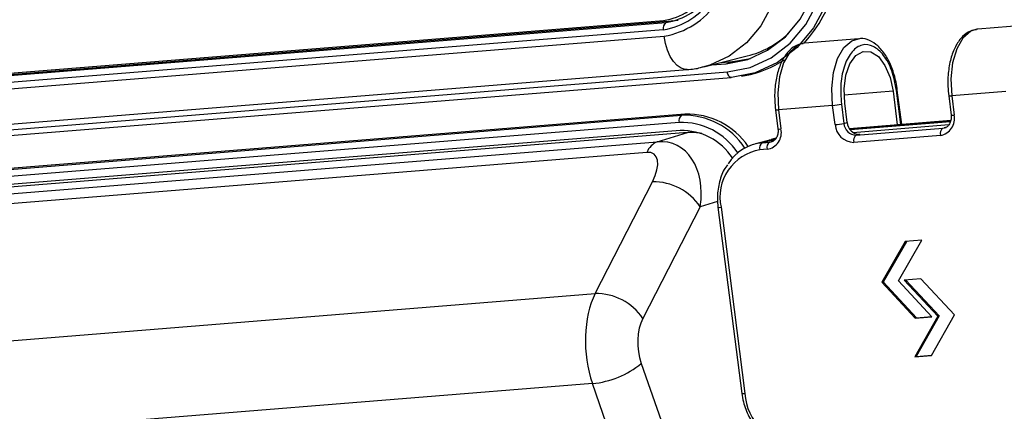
# Model space of a CAD drawing. Header units: millimetres. Extents: x 9 to 583, y 10 to 410.
# Tile 46 of 122: x 261.38 to 276.73, y 72.47 to 78.57. Entities that reach past the tile are written whole.
import ezdxf

# ---------------------------------------------------------------- set-up
doc = ezdxf.new("R2010")
doc.units = ezdxf.units.MM

msp = doc.modelspace()

# ---------------------------------------------------------------- linework, layer by layer
at = {"color": 7, "linetype": 'Continuous', "lineweight": 25}
for p, q in [((248.6057, 76.72), (271.4205, 78.5584)), ((248.6118, 76.7034), (271.5612, 78.5526)), ((271.5612, 78.5526), (271.4569, 78.5267)), ((271.5612, 78.5526), (271.6468, 78.5639)), ((277.1647, 78.4931), (276.3209, 78.4251)), ((276.3209, 78.4251), (276.3043, 78.4233)), ((273.6207, 78.2076), (273.6041, 78.2057)), ((274.4645, 78.2756), (273.6207, 78.2076)), ((272.0491, 77.8379), (272.7271, 78.0067)), ((272.1712, 77.8683), (272.3997, 77.8867)), ((272.3169, 77.9046), (272.5031, 77.9196)), ((272.3997, 77.8867), (272.5031, 77.9196)), ((272.5031, 77.9196), (272.7789, 77.9686)), ((248.7655, 75.9403), (271.7911, 77.7957)), ((272.6389, 77.6931), (272.6936, 77.703)), ((248.7644, 75.7613), (272.4762, 77.6719)), ((272.479, 77.6723), (272.4762, 77.6719)), ((274.9995, 77.4571), (275.0665, 76.9331)), ((275.1352, 76.9386), (275.0665, 77.4759)), ((275.8671, 77.3867), (275.9054, 77.0866)), ((276.7579, 77.4544), (275.9141, 77.3864)), ((275.9141, 77.3864), (275.9525, 77.0863)), ((274.0577, 77.2368), (273.2139, 77.1688)), ((274.0961, 76.9367), (274.0577, 77.2368)), ((274.1943, 77.2566), (274.2326, 76.9565)), ((274.2848, 76.9695), (274.2464, 77.2695)), ((271.7554, 77.0998), (248.7175, 75.2434)), ((271.7019, 77.0828), (271.7554, 77.0998)), ((273.1669, 77.1691), (273.2052, 76.869)), ((273.2139, 77.1688), (273.2523, 76.8687)), ((274.2326, 76.9565), (274.2848, 76.9695)), ((275.8984, 77.0001), (274.3197, 76.8729)), ((274.3221, 76.8692), (275.8975, 76.9962)), ((275.8943, 76.982), (274.3316, 76.8561)), ((271.6806, 76.8433), (248.7186, 74.9931)), ((271.7926, 76.8129), (248.7204, 74.9538)), ((271.3239, 76.67), (271.7926, 76.8129)), ((274.4267, 76.7723), (275.7768, 76.8811)), ((274.4788, 76.7853), (274.4267, 76.7723)), ((275.7768, 76.8811), (275.8289, 76.894)), ((273.1005, 76.6979), (272.8538, 76.6365)), ((272.9627, 76.6543), (273.0766, 76.6635)), ((273.0766, 76.6635), (273.1287, 76.6765)), ((273.1736, 76.7254), (273.1012, 76.7073)), ((275.7373, 76.7692), (274.3872, 76.6604)), ((273.0371, 76.5516), (272.9231, 76.5424)), ((270.3534, 74.3038), (271.2478, 76.0446)), ((271.9927, 75.6575), (271.0983, 73.9167)), ((272.2699, 75.6494), (272.6411, 72.7461)), ((272.317, 75.6491), (272.6881, 72.7458)), ((275.191, 75.1123), (274.8269, 74.4811)), ((275.2097, 75.1138), (274.8478, 74.4863)), ((275.0869, 74.5021), (275.451, 75.1332)), ((275.451, 75.1332), (275.191, 75.1123)), ((274.8478, 74.4863), (274.8269, 74.4811)), ((274.8269, 74.4811), (275.3433, 73.9209)), ((274.8478, 74.4863), (275.3641, 73.9261)), ((275.6033, 73.9419), (275.0869, 74.5021)), ((275.434, 74.5308), (275.1728, 74.5098)), ((275.1728, 74.5098), (275.6961, 73.9512)), ((275.1967, 74.5117), (275.717, 73.9564)), ((275.9559, 73.9738), (275.434, 74.5308)), ((275.6961, 73.9512), (275.3383, 73.3179)), ((275.3433, 73.9209), (275.6033, 73.9419)), ((275.3641, 73.9261), (275.3433, 73.9209)), ((275.717, 73.9564), (275.3591, 73.3231)), ((275.3641, 73.9261), (275.6003, 73.9452)), ((275.5971, 73.3388), (275.9559, 73.9738)), ((275.717, 73.9564), (275.6961, 73.9512)), ((275.3383, 73.3179), (275.5971, 73.3388)), ((275.3591, 73.3231), (275.3383, 73.3179)), ((275.3591, 73.3231), (275.5992, 73.3425)), ((270.3111, 72.9007), (244.5318, 70.8234)), ((271.2975, 70.0617), (270.3111, 72.9007))]:
    msp.add_line(p, q, dxfattribs=at)
at = {"color": 8, "linetype": 'Continuous', "lineweight": 25}
for p, q in [((248.6179, 76.6863), (271.4569, 78.5267)), ((271.4174, 78.4147), (248.6533, 76.5805)), ((248.6817, 76.4828), (271.43, 78.3158)), ((248.7668, 75.853), (272.4161, 77.7586)), ((274.9995, 77.4571), (274.2363, 77.3956)), ((275.1198, 76.9373), (275.0517, 77.47)), ((248.7171, 75.2307), (271.7019, 77.0828)), ((271.6642, 76.9714), (248.7157, 75.1222)), ((275.8984, 77), (274.3198, 76.8728)), ((274.374, 76.8156), (275.8697, 76.9361)), ((275.7768, 76.8811), (275.799, 76.8846)), ((248.7276, 74.8492), (271.3239, 76.67)), ((273.1577, 76.7029), (272.9627, 76.6543)), ((273.0766, 76.6635), (273.0988, 76.667)), ((271.1608, 76.5046), (248.7435, 74.6983)), ((272.2639, 75.7402), (271.9927, 75.6575)), ((249.365, 72.6126), (270.3534, 74.3038)), ((271.0742, 73.215), (272.1612, 70.0868))]:
    msp.add_line(p, q, dxfattribs=at)
at = {"color": 7, "linetype": 'Continuous', "lineweight": 25, "flags": 128}
for points in [[(272.3997, 77.8867), (272.7333, 77.9531), (273.0441, 78.0951), (273.3201, 78.3073), (273.5508, 78.5815), (273.7273, 78.9073), (273.8427, 79.272), (273.8927, 79.6617), (273.8753, 80.0613)], [(272.4161, 77.7586), (272.7707, 77.8292), (273.101, 77.9801), (273.3945, 78.2057), (273.6396, 78.4972), (273.8272, 78.8434), (273.9499, 79.2311), (274.003, 79.6453), (273.9845, 80.0701)], [(274.1192, 80.0894), (274.1385, 79.6452), (274.083, 79.2121), (273.9547, 78.8067), (273.7585, 78.4446), (273.5021, 78.1398), (273.1953, 77.9039), (272.8499, 77.7461), (272.479, 77.6723)], [(274.2464, 77.2695), (274.2366, 77.4949), (274.2647, 77.7073), (274.3278, 77.886), (274.4198, 78.0136), (274.5317, 78.0775), (274.6525, 78.0716), (274.7704, 77.9962), (274.8739, 77.859), (274.9529, 77.6732), (274.9995, 77.4571)], [(273.0188, 76.6776), (273.073, 76.6993), (273.1703, 76.7186)]]:
    msp.add_lwpolyline(points, dxfattribs=at)
at = {"color": 8, "linetype": 'Continuous', "lineweight": 25, "flags": 128}
for points in [[(273.2535, 79.9146), (273.2704, 79.526), (273.2218, 79.1471), (273.1096, 78.7925), (272.938, 78.4758), (272.7138, 78.2092), (272.4454, 78.0029), (272.1432, 77.8648), (272.0297, 77.8332)], [(271.7913, 77.7957), (271.7563, 77.7964), (271.6933, 77.8156), (271.6322, 77.857), (271.5753, 77.919), (271.5249, 77.9992), (271.4829, 78.0946), (271.4508, 78.2015), (271.43, 78.3158)], [(276.3043, 78.4233), (276.2111, 78.3918), (276.0892, 78.286), (275.992, 78.117), (275.9274, 77.8985), (275.9007, 77.6482), (275.9141, 77.3864)], [(273.6041, 78.2057), (273.5109, 78.1743), (273.389, 78.0684), (273.2918, 77.8994), (273.2272, 77.6809), (273.2005, 77.4306), (273.2139, 77.1688)], [(274.0577, 77.2368), (274.0443, 77.4986), (274.071, 77.7489), (274.1356, 77.9674), (274.2328, 78.1364), (274.3547, 78.2423), (274.459, 78.2751)], [(272.4762, 77.6719), (272.4688, 77.6723), (272.4585, 77.6759), (272.4487, 77.6831), (272.4395, 77.6935), (272.4314, 77.7068), (272.4246, 77.7225), (272.4194, 77.74), (272.4161, 77.7586)]]:
    msp.add_lwpolyline(points, dxfattribs=at)
at = {"color": 7, "linetype": 'Continuous', "lineweight": 25}
for centre, radius, start, end in [((271.8823, 79.7513), 2.3207, 318.28481, 8.71976), ((271.2296, 79.5457), 1.1464, 279.42557, 12.25712), ((271.253, 79.5676), 1.023, 279.42557, 12.25712), ((271.2278, 79.5338), 1.2346, 279.42557, 12.25712), ((271.2836, 79.5706), 1.0583, 279.42557, 12.25712), ((271.5134, 78.4438), 0.1003, 124.28922, 196.82038), ((272.3699, 79.4257), 1.4633, 284.12551, 313.21714), ((272.397, 79.3274), 1.6513, 280.34941, 303.36591), ((273.9784, 78.2649), 1.0312, 274.40938, 282.08034), ((271.7633, 76.9999), 0.1031, 126.53874, 196.06971), ((271.7388, 75.9437), 1.1397, 33.45048, 91.85695), ((271.7929, 75.9592), 1.1412, 33.96618, 91.88146), ((275.6939, 77.0301), 0.2646, 279.42557, 12.25712), ((274.0168, 77.9649), 1.0312, 274.40938, 282.08034), ((274.3905, 76.9553), 0.295, 183.6184, 269.35319), ((274.4289, 76.9689), 0.1967, 183.6184, 269.35319), ((274.481, 76.9819), 0.1967, 183.6184, 269.35319), ((271.7106, 75.9062), 0.9376, 32.98427, 91.83484), ((272.9937, 76.8126), 0.2646, 279.42557, 12.25712), ((274.4832, 76.6894), 0.1003, 124.28922, 196.82038), ((275.8333, 76.7982), 0.1003, 124.28922, 196.82038), ((271.437, 76.3952), 0.2971, 112.37269, 158.39205), ((273.0314, 75.9422), 0.7154, 95.5178, 147.6875), ((273.0192, 76.5714), 0.1003, 124.28922, 196.82038), ((273.1331, 76.5806), 0.1003, 124.28922, 196.82038), ((273.0452, 75.8073), 0.7452, 99.42557, 192.25712), ((271.2633, 75.1641), 0.8806, 34.07537, 91.01419), ((270.369, 73.4234), 0.8806, 34.07537, 91.01419), ((270.1788, 74.3057), 1.4112, 275.37819, 309.3844), ((273.5174, 72.7982), 0.8309, 183.6184, 269.35319)]:
    msp.add_arc(centre, radius, start, end, dxfattribs=at)
at = {"color": 8, "linetype": 'Continuous', "lineweight": 25}
for centre, radius, start, end in [((275.0504, 77.495), 0.025, 273.03759, 310.27181), ((275.8912, 77.4885), 0.1047, 256.63881, 282.61498), ((273.1911, 77.2709), 0.1047, 256.63881, 282.61498), ((275.9296, 77.1885), 0.1047, 256.65272, 282.60656), ((271.698, 75.92), 1.0519, 33.1792, 91.84408), ((273.2294, 76.9709), 0.1047, 256.65272, 282.60656), ((273.1775, 76.6952), 0.0245, 107.09142, 143.28913), ((272.2941, 75.7513), 0.1047, 256.65272, 282.60656), ((272.6653, 72.848), 0.1047, 256.65272, 282.60656)]:
    msp.add_arc(centre, radius, start, end, dxfattribs=at)
at = {"color": 7, "linetype": 'Continuous', "lineweight": 25}
for centre, major_axis, ratio, start_param, end_param in [((271.9181, 75.8231), (-0.2384, 0.9716), 0.8435727, 5.881066, 6.1477281), ((271.1596, 75.5916), (0.4393, 1.0353), 0.7016362, 5.0627763, 6.6323547), ((270.9097, 76.0167), (0.364, 0.459), 0.4602393, 5.1192311, 6.6888095), ((270.8639, 73.4544), (-0.0942, 1.1963), 0.5470395, 0.7392214, 2.0085239), ((271.3589, 73.4925), (-0.0459, 0.5982), 0.5617596, 0.7403353, 2.0096379)]:
    msp.add_ellipse(centre, major_axis=major_axis, ratio=ratio, start_param=start_param, end_param=end_param, dxfattribs=at)
for points, knots in [([(276.3006, 78.4155), (276.2683, 78.4109), (276.1883, 78.3994), (276.0784, 78.3129), (275.9769, 78.1766), (275.9013, 77.9914), (275.8578, 77.7703), (275.8493, 77.5618), (275.8622, 77.4342), (275.8671, 77.3867)], [0, 0, 0, 0, 0.1003147, 0.2486091, 0.4034581, 0.5678732, 0.7349292, 0.9012108, 1, 1, 1, 1]), ([(273.6004, 78.1979), (273.5681, 78.1933), (273.4881, 78.1819), (273.3782, 78.0953), (273.2767, 77.959), (273.2011, 77.7738), (273.1576, 77.5527), (273.1491, 77.3442), (273.1621, 77.2166), (273.1669, 77.1691)], [0, 0, 0, 0, 0.1003147, 0.2486091, 0.4034581, 0.5678732, 0.7349292, 0.9012108, 1, 1, 1, 1]), ([(275.0517, 77.47), (275.0316, 77.5749), (274.9915, 77.7845), (274.8578, 78.0305), (274.693, 78.1761), (274.5163, 78.1976), (274.3559, 78.0922), (274.2373, 77.876), (274.1728, 77.5807), (274.1871, 77.3646), (274.1943, 77.2566)], [0, 0, 0, 0, 0.1250005, 0.25000094, 0.37500107, 0.50000085, 0.62500091, 0.75000091, 0.87500053, 1, 1, 1, 1]), ([(275.0665, 77.4759), (275.0602, 77.5174), (275.0419, 77.6379), (274.9856, 77.8271), (274.8897, 78.021), (274.7701, 78.1673), (274.6362, 78.2522), (274.5266, 78.2867), (274.4697, 78.2719), (274.4578, 78.2689)], [0, 0, 0, 0, 0.0942635, 0.2739199, 0.4553925, 0.6395487, 0.803978, 0.9592073, 1, 1, 1, 1]), ([(271.7911, 77.7957), (271.8615, 77.8009), (271.9419, 77.8069), (272.0177, 77.8322), (272.0271, 77.8353)], [0, 0, 0, 0, 0.8764017, 1, 1, 1, 1]), ([(275.9054, 77.0866), (275.9066, 77.07), (275.9093, 77.03), (275.8948, 76.9704), (275.8627, 76.9195), (275.8288, 76.8925), (275.8057, 76.8877), (275.7987, 76.8863)], [0, 0, 0, 0, 0.1655947, 0.3988982, 0.6370661, 0.8905478, 1, 1, 1, 1]), ([(273.2052, 76.869), (273.2064, 76.8524), (273.2091, 76.8124), (273.1946, 76.7528), (273.1625, 76.7019), (273.1286, 76.6749), (273.1055, 76.6702), (273.0985, 76.6687)], [0, 0, 0, 0, 0.1655947, 0.3988982, 0.6370661, 0.8905478, 1, 1, 1, 1]), ([(272.4191, 76.3124), (272.4005, 76.2873), (272.3377, 76.2027), (272.2804, 76.0199), (272.2544, 75.8181), (272.2659, 75.6934), (272.2699, 75.6494)], [0, 0, 0, 0, 0.1411706, 0.477234, 0.815585, 1, 1, 1, 1]), ([(272.6411, 72.7461), (272.6483, 72.7025), (272.6687, 72.5784), (272.7447, 72.383), (272.8744, 72.1808), (272.9911, 72.0844), (273.0475, 72.0377)], [0, 0, 0, 0, 0.1549163, 0.4419075, 0.7299241, 1, 1, 1, 1])]:
    msp.add_open_spline(points, degree=3, knots=knots, dxfattribs=at)

doc.saveas('drawing.dxf')
